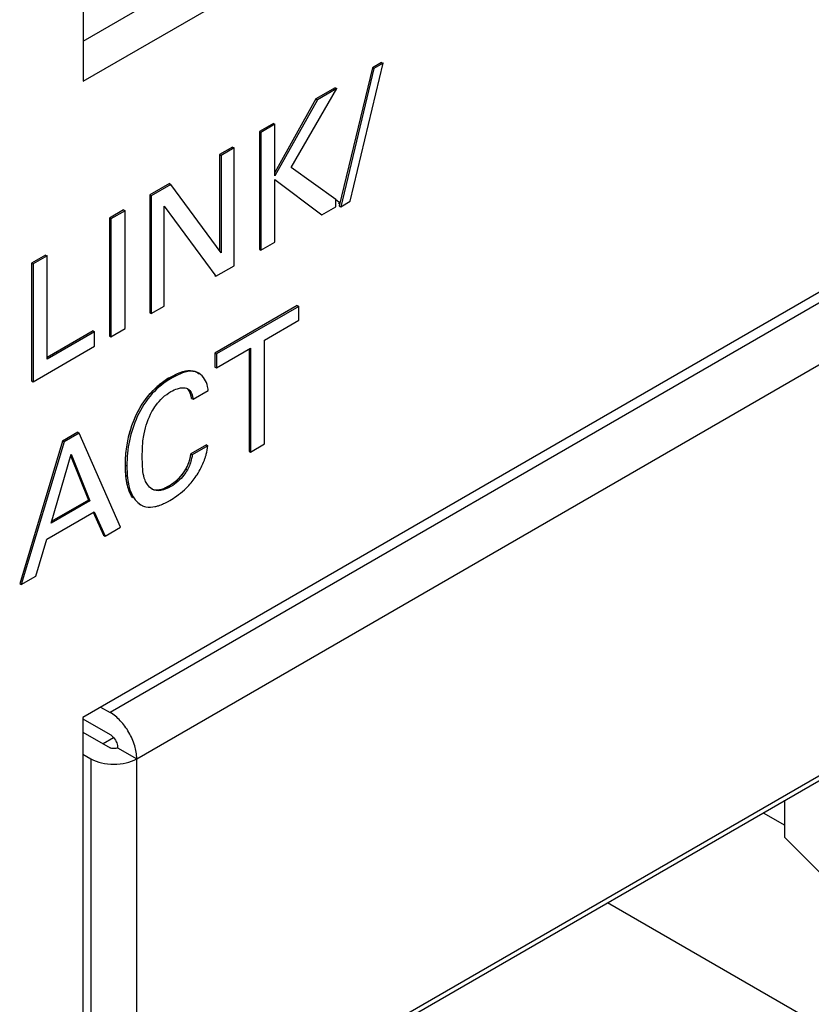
# Model space of a CAD drawing. Header units: inches. Extents: x 0 to 34, y 0 to 22.
# Tile 22 of 117: x 3.613 to 3.902, y 15.445 to 15.804. Entities that reach past the tile are written whole.
import ezdxf

# ---------------------------------------------------------------- set-up
doc = ezdxf.new("R2010")
doc.units = ezdxf.units.IN
doc.header["$LTSCALE"] = 1.87
doc.header["$MEASUREMENT"] = 0
doc.layers.get('0').update_dxf_attribs({"linetype": 'CONTINUOUS'})

msp = doc.modelspace()

# ---------------------------------------------------------------- linework, layer by layer
at = {"color": 7, "linetype": 'CONTINUOUS'}
for p, q in [((3.6359583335, 16.3366433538), (3.6359583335, 15.7814435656)), ((3.6359583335, 15.796141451), (4.0898652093, 16.0582215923)), ((3.6359583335, 15.7814435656), (4.1025931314, 16.0508726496)), ((4.1024260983, 15.8189179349), (3.6357913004, 15.5494888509)), ((4.0744424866, 15.7988013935), (3.6457242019, 15.551264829)), ((3.7414171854, 15.7863880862), (3.7293511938, 15.7360214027)), ((3.7419461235, 15.7860826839), (3.729880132, 15.7357160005)), ((3.7332850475, 15.737681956), (3.7452980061, 15.7880180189)), ((3.7447690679, 15.7883234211), (3.7414171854, 15.7863880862)), ((3.7414171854, 15.7863880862), (3.7419461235, 15.7860826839)), ((3.7452980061, 15.7880180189), (3.7419461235, 15.7860826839)), ((3.7447690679, 15.7883234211), (3.7452980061, 15.7880180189)), ((3.6554677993, 15.5343884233), (4.084186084, 15.7819249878)), ((3.7117781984, 15.7499714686), (3.7284276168, 15.7788091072)), ((3.7278986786, 15.7791145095), (3.720840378, 15.7750391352)), ((3.7284276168, 15.7788091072), (3.7213693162, 15.7747337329)), ((3.7278986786, 15.7791145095), (3.7284276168, 15.7788091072)), ((3.720840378, 15.7750391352), (3.7058512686, 15.7482108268)), ((3.7213693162, 15.7747337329), (3.7058512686, 15.7469587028)), ((3.720840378, 15.7750391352), (3.7213693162, 15.7747337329)), ((3.7053223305, 15.766079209), (3.7002193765, 15.7631328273)), ((3.7058512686, 15.7657738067), (3.7007483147, 15.7628274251)), ((3.7053223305, 15.766079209), (3.7058512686, 15.7657738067)), ((3.7058512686, 15.7469587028), (3.7058512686, 15.7657738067)), ((3.7002193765, 15.7631328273), (3.7007483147, 15.7628274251)), ((3.7002193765, 15.7631328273), (3.7002193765, 15.7201536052)), ((3.7007483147, 15.7628274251), (3.7007483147, 15.7198482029)), ((3.6904180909, 15.7574736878), (3.685675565, 15.7547354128)), ((3.690947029, 15.7571682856), (3.6862045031, 15.7544300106)), ((3.6904180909, 15.7574736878), (3.690947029, 15.7571682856)), ((3.690947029, 15.7141890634), (3.690947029, 15.7571682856)), ((3.685675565, 15.7547354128), (3.6862045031, 15.7544300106)), ((3.685675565, 15.7547354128), (3.685675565, 15.7196146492)), ((3.6862045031, 15.7544300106), (3.6862045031, 15.7188931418)), ((3.7281202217, 15.7383749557), (3.7117781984, 15.7499714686)), ((3.7058512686, 15.745596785), (3.7230182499, 15.7327065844)), ((3.7058512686, 15.7227945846), (3.7058512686, 15.745596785)), ((3.6673713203, 15.7441667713), (3.6602069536, 15.7400301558)), ((3.6679002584, 15.7438613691), (3.6607358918, 15.7397247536)), ((3.6673713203, 15.7441667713), (3.6679002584, 15.7438613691)), ((3.6862045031, 15.7188931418), (3.6679002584, 15.7438613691)), ((3.6602069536, 15.7400301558), (3.6607358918, 15.7397247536)), ((3.6602069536, 15.7400301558), (3.6602069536, 15.6970509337)), ((3.6607358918, 15.7397247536), (3.6607358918, 15.6967455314)), ((3.6654263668, 15.7359431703), (3.6843483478, 15.7103790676)), ((3.6654263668, 15.6994537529), (3.6654263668, 15.7359431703)), ((3.7230182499, 15.7327065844), (3.7281202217, 15.735652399)), ((3.7281202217, 15.735652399), (3.7281202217, 15.7383749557)), ((3.7293511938, 15.7360214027), (3.729880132, 15.7357160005)), ((3.729880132, 15.7357160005), (3.7332850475, 15.737681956)), ((3.6506688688, 15.7345229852), (3.645513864, 15.73154655)), ((3.645513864, 15.73154655), (3.6460428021, 15.7312411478)), ((3.645513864, 15.73154655), (3.645513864, 15.6885673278)), ((3.651197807, 15.734217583), (3.6460428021, 15.7312411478)), ((3.6460428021, 15.7312411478), (3.6460428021, 15.6882619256)), ((3.6506688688, 15.7345229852), (3.651197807, 15.734217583)), ((3.651197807, 15.6912383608), (3.651197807, 15.734217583)), ((3.7224893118, 15.7330119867), (3.7230182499, 15.7327065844)), ((3.7007483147, 15.7198482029), (3.7058512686, 15.7227945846)), ((3.622208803, 15.7180904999), (3.6171068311, 15.7151446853)), ((3.6227377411, 15.7177850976), (3.6176357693, 15.714839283)), ((3.622208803, 15.7180904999), (3.6227377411, 15.7177850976)), ((3.6227377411, 15.6801106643), (3.6227377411, 15.7177850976)), ((3.7002193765, 15.7201536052), (3.7007483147, 15.7198482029)), ((3.6171068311, 15.7151446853), (3.6176357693, 15.714839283)), ((3.6171068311, 15.7151446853), (3.6171068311, 15.6721654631)), ((3.6176357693, 15.714839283), (3.6176357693, 15.6718600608)), ((3.6843483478, 15.7103790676), (3.690947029, 15.7141890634)), ((3.6838194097, 15.7106844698), (3.6843483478, 15.7103790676)), ((3.6607358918, 15.6967455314), (3.6654263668, 15.6994537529)), ((3.7140305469, 15.6996683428), (3.6839775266, 15.6823161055)), ((3.714559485, 15.6993629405), (3.6845064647, 15.6820107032)), ((3.7140305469, 15.6996683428), (3.714559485, 15.6993629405)), ((3.714559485, 15.6943019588), (3.714559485, 15.6993629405)), ((3.6602069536, 15.6970509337), (3.6607358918, 15.6967455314)), ((3.7020819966, 15.6870976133), (3.714559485, 15.6943019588)), ((3.6395299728, 15.6904170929), (3.6227377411, 15.6807214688)), ((3.640058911, 15.6901116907), (3.6227377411, 15.6801106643)), ((3.6395299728, 15.6904170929), (3.640058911, 15.6901116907)), ((3.640058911, 15.6848069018), (3.640058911, 15.6901116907)), ((3.645513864, 15.6885673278), (3.6460428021, 15.6882619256)), ((3.6460428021, 15.6882619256), (3.651197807, 15.6912383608)), ((3.6176357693, 15.6718600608), (3.640058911, 15.6848069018)), ((3.7020819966, 15.6491793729), (3.7020819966, 15.6870976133)), ((3.6839775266, 15.6823161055), (3.6845064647, 15.6820107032)), ((3.6839775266, 15.6823161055), (3.6839775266, 15.6772551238)), ((3.6845064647, 15.6769497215), (3.6969800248, 15.6841517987)), ((3.6845064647, 15.6820107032), (3.6845064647, 15.6769497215)), ((3.6964510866, 15.6838463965), (3.6964510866, 15.6465389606)), ((3.6969800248, 15.6841517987), (3.6969800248, 15.6462335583)), ((3.6781198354, 15.6749852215), (3.6775908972, 15.6752906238)), ((3.6839775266, 15.6772551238), (3.6845064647, 15.6769497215)), ((3.6171068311, 15.6721654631), (3.6176357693, 15.6718600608)), ((3.6676305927, 15.6734752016), (3.6681595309, 15.6731697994)), ((3.6735998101, 15.6695208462), (3.6741353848, 15.6692837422)), ((3.6759946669, 15.665489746), (3.6815100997, 15.6686742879)), ((3.6754657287, 15.6657951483), (3.6759946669, 15.665489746)), ((3.633962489, 15.6534380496), (3.6284470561, 15.6502535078)), ((3.6344914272, 15.6531326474), (3.6289759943, 15.6499481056)), ((3.633962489, 15.6534380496), (3.6344914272, 15.6531326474)), ((3.6495439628, 15.6188445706), (3.6344914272, 15.6531326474)), ((3.6284470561, 15.6502535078), (3.6127758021, 15.5982259)), ((3.6289759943, 15.6499481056), (3.6133047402, 15.5979204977)), ((3.6284470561, 15.6502535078), (3.6289759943, 15.6499481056)), ((3.6573889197, 15.6444481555), (3.6577288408, 15.650321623)), ((3.6808800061, 15.6488553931), (3.6752074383, 15.6455801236)), ((3.6808800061, 15.6488553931), (3.6814089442, 15.6485499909)), ((3.6969800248, 15.6462335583), (3.7020819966, 15.6491793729)), ((3.6242815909, 15.620271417), (3.631503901, 15.6455154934)), ((3.631503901, 15.6455154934), (3.6383559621, 15.6283977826)), ((3.6752074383, 15.6455801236), (3.6757363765, 15.6452747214)), ((3.6814089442, 15.6485499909), (3.6757363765, 15.6452747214)), ((3.6964510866, 15.6465389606), (3.6969800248, 15.6462335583)), ((3.6313343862, 15.6449229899), (3.637827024, 15.6287031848)), ((3.6513406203, 15.6415111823), (3.6518695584, 15.6412057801)), ((3.6577150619, 15.6391374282), (3.6573889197, 15.6444481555)), ((3.673404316, 15.6400212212), (3.6739332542, 15.639715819)), ((3.6673713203, 15.6339795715), (3.6679002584, 15.6336741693)), ((3.6383559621, 15.6283977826), (3.6242815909, 15.620271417)), ((3.637827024, 15.6287031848), (3.6244909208, 15.621003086)), ((3.637827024, 15.6287031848), (3.6383559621, 15.6283977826)), ((3.6563926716, 15.6273005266), (3.6569216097, 15.6269951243)), ((3.6226316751, 15.6145016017), (3.6399047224, 15.6244748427)), ((3.6395805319, 15.6243280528), (3.6433945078, 15.6159047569)), ((3.6399047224, 15.6244748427), (3.643923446, 15.6155993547)), ((3.643923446, 15.6155993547), (3.6495439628, 15.6188445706)), ((3.6186139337, 15.6009859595), (3.6226316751, 15.6145016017)), ((3.6433945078, 15.6159047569), (3.643923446, 15.6155993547)), ((3.6952773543, 15.4075805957), (4.044376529, 15.6091460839)), ((3.6133047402, 15.5979204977), (3.6186139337, 15.6009859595)), ((3.6127758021, 15.5982259), (3.6133047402, 15.5979204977)), ((3.6952773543, 15.4057464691), (4.0224082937, 15.5946277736)), ((3.6422956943, 15.5532444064), (3.6457242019, 15.551264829)), ((3.6357913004, 15.5494888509), (3.6357913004, 14.9942890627)), ((3.6357913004, 15.5489638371), (3.6457242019, 15.5432287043)), ((3.6357913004, 15.5441420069), (3.6457242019, 15.5384068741)), ((3.6470256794, 15.5420521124), (3.643218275, 15.5398537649)), ((3.6484865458, 15.5388157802), (3.6485080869, 15.5384068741)), ((3.6485080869, 15.5384068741), (3.6554677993, 15.5343884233)), ((3.6357913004, 15.5361051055), (3.6387644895, 15.5343884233)), ((3.6387644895, 15.5343884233), (3.6387644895, 15.0261838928)), ((3.6554677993, 15.0261838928), (3.6554677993, 15.5343884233)), ((3.8918149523, 15.5056434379), (3.8918149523, 15.519224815)), ((3.8839575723, 15.5146880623), (3.8918149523, 15.5101513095)), ((3.9090896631, 15.4883676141), (3.8918149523, 15.5056434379)), ((4.0123618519, 15.3749742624), (3.8271718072, 15.4819006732))]:
    msp.add_line(p, q, dxfattribs=at)
at = {"color": 40, "linetype": 'CONTINUOUS'}
for p, q in [((3.7280872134, 15.7383284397), (3.7297067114, 15.7371792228)), ((3.7297067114, 15.7371792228), (3.7290346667, 15.7367911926))]:
    msp.add_line(p, q, dxfattribs=at)
at = {"color": 7, "linetype": 'CONTINUOUS'}
for centre, radius, start, end in [((3.6826869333, 15.6476007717), 0.0299394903, 125.4336436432, 133.2893688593), ((3.6820972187, 15.6484523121), 0.028903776, 120.0337402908, 125.4598034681), ((3.6704470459, 15.6678885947), 0.0110909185, 4.062300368, 6.5886774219), ((3.6530965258, 15.6534545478), 0.0288883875, 327.5131660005, 339.4186631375), ((3.6561881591, 15.6522633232), 0.0255753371, 339.4822217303, 341.9375774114), ((3.653828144, 15.6529601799), 0.0280057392, 326.5166799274, 327.5623695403), ((3.6527670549, 15.6544900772), 0.0298132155, 305.352117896, 312.4055545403), ((3.6539329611, 15.652025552), 0.0271061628, 299.1613287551, 300.0042394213), ((3.6515284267, 15.6562180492), 0.0319392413, 299.9787332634, 305.370837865), ((3.6601285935, 15.632544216), 0.0064091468, 239.9752742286, 249.4268964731)]:
    msp.add_arc(centre, radius, start, end, dxfattribs=at)
at = {"color": 40, "linetype": 'CONTINUOUS'}
msp.add_arc((3.6816572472, 15.6491839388), 0.028050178, 120.0036923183, 121.1738989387, dxfattribs=at)
for points, knots in [([(3.6676305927, 15.6734752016), (3.6705173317, 15.6751419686), (3.674645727, 15.6767868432), (3.6776234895, 15.6753464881), (3.6782845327, 15.6748145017)], [0, 0, 0, 0, 0.7447454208, 1, 1, 1, 1]), ([(3.6754657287, 15.6657951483), (3.6752564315, 15.6671806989), (3.6748389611, 15.6685884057), (3.6739721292, 15.6693339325), (3.6739285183, 15.6693689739)], [0, 0, 0, 0, 0.9508932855, 1, 1, 1, 1]), ([(3.6513406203, 15.6415111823), (3.6513406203, 15.6465525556), (3.6525916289, 15.6554326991), (3.6574697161, 15.6640180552), (3.6594973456, 15.6665268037)], [0, 0, 0, 0, 0.6526536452, 1, 1, 1, 1]), ([(3.673404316, 15.6400212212), (3.673716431, 15.6405873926), (3.6746047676, 15.6424452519), (3.6750345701, 15.6443500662), (3.6752074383, 15.6455801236)], [0, 0, 0, 0, 0.3151089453, 1, 1, 1, 1]), ([(3.6610019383, 15.632753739), (3.6613582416, 15.6326021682), (3.6631973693, 15.6321055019), (3.6655757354, 15.6329428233), (3.6673713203, 15.6339795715)], [0, 0, 0, 0, 0.2068476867, 1, 1, 1, 1])]:
    msp.add_open_spline(points, degree=3, knots=knots, dxfattribs=at)
at = {"color": 7, "linetype": 'CONTINUOUS'}
for points, knots in [([(3.6676305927, 15.6734752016), (3.6685022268, 15.6739784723), (3.6706024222, 15.6750601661), (3.673950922, 15.6762505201), (3.6766039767, 15.6758604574), (3.6775908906, 15.6752906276)], [0, 0, 0, 0, 0.2872718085, 0.6747347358, 1, 1, 1, 1]), ([(3.6781198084, 15.6749852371), (3.677469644, 15.6753606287), (3.6754507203, 15.675961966), (3.6719097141, 15.6751463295), (3.6694449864, 15.6739120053), (3.6681595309, 15.6731697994)], [0, 0, 0, 0, 0.2138068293, 0.5772759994, 1, 1, 1, 1]), ([(3.6681595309, 15.6731697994), (3.6655631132, 15.6716706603), (3.6605271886, 15.6676252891), (3.6537733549, 15.6569688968), (3.6518695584, 15.6473244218), (3.6518695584, 15.6412057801)], [0, 0, 0, 0, 0.2408299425, 0.5085101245, 1, 1, 1, 1]), ([(3.681464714, 15.669161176), (3.6814247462, 15.6695067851), (3.6812134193, 15.6707951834), (3.680743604, 15.6720495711), (3.6802412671, 15.6728653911)], [0, 0, 0, 0, 0.2663983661, 1, 1, 1, 1]), ([(3.6520637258, 15.6496380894), (3.6523878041, 15.6514213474), (3.6541698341, 15.6586499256), (3.6580497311, 15.665522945), (3.6621579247, 15.6693937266)], [0, 0, 0, 0, 0.2430573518, 1, 1, 1, 1]), ([(3.6610021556, 15.660973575), (3.661431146, 15.6617688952), (3.6632113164, 15.6646549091), (3.6658012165, 15.6670465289), (3.6679532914, 15.66828911)], [0, 0, 0, 0, 0.2666643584, 1, 1, 1, 1]), ([(3.6679532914, 15.66828911), (3.6687020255, 15.6687214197), (3.6697444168, 15.6692023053), (3.670842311, 15.6694955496), (3.6711068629, 15.6695515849)], [0, 0, 0, 0, 0.7617431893, 1, 1, 1, 1]), ([(3.6711068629, 15.6695515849), (3.671329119, 15.6695986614), (3.6721510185, 15.6697360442), (3.6730213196, 15.6697097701), (3.6735998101, 15.6695208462)], [0, 0, 0, 0, 0.2718376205, 1, 1, 1, 1]), ([(3.6741353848, 15.6692837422), (3.674411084, 15.6691245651), (3.6755111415, 15.6681338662), (3.67582699, 15.6665997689), (3.6759946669, 15.665489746)], [0, 0, 0, 0, 0.2209287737, 1, 1, 1, 1]), ([(3.6754657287, 15.6657951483), (3.6754286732, 15.6660404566), (3.6752653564, 15.6669628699), (3.6749938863, 15.6678839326), (3.6746537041, 15.6684852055)], [0, 0, 0, 0, 0.2642287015, 1, 1, 1, 1]), ([(3.6577288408, 15.650321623), (3.657840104, 15.6511965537), (3.658440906, 15.6548709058), (3.6596524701, 15.6584713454), (3.6610021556, 15.660973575)], [0, 0, 0, 0, 0.2367720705, 1, 1, 1, 1]), ([(3.6513406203, 15.6415111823), (3.6513406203, 15.6421612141), (3.6513973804, 15.6448824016), (3.6516933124, 15.6475998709), (3.6520637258, 15.6496380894)], [0, 0, 0, 0, 0.2388386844, 1, 1, 1, 1]), ([(3.673404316, 15.6400212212), (3.6736510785, 15.6404688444), (3.6745211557, 15.6422228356), (3.6750064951, 15.6441502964), (3.6752074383, 15.6455801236)], [0, 0, 0, 0, 0.2614480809, 1, 1, 1, 1]), ([(3.6757363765, 15.6452747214), (3.6756717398, 15.6448147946), (3.6753401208, 15.6428894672), (3.6746523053, 15.641020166), (3.6739332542, 15.639715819)], [0, 0, 0, 0, 0.2377070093, 1, 1, 1, 1]), ([(3.6805031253, 15.6443336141), (3.6806203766, 15.6446934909), (3.6810340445, 15.6460714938), (3.6813172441, 15.6474933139), (3.6814089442, 15.6485499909)], [0, 0, 0, 0, 0.2630006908, 1, 1, 1, 1]), ([(3.6539955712, 15.6295583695), (3.6529073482, 15.6311239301), (3.6515914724, 15.6351792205), (3.6513406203, 15.6392949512), (3.6513406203, 15.6415111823)], [0, 0, 0, 0, 0.4624521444, 1, 1, 1, 1]), ([(3.6518695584, 15.6412057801), (3.6518695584, 15.6397074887), (3.6520553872, 15.6347493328), (3.6537903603, 15.6288030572), (3.6569216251, 15.6269951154)], [0, 0, 0, 0, 0.2929773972, 1, 1, 1, 1]), ([(3.6589078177, 15.6350875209), (3.6587562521, 15.6353814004), (3.6581855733, 15.6366751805), (3.6578758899, 15.6380689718), (3.6577150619, 15.6391374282)], [0, 0, 0, 0, 0.234320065, 1, 1, 1, 1]), ([(3.6673713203, 15.6339795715), (3.6679398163, 15.634307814), (3.6703107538, 15.6359124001), (3.6723194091, 15.6381005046), (3.673404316, 15.6400212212)], [0, 0, 0, 0, 0.2293371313, 1, 1, 1, 1]), ([(3.6739332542, 15.639715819), (3.6735609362, 15.6390566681), (3.6719413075, 15.6366870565), (3.6697255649, 15.6347280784), (3.6679002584, 15.6336741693)], [0, 0, 0, 0, 0.2642582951, 1, 1, 1, 1]), ([(3.6610712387, 15.6326780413), (3.6603767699, 15.6330790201), (3.6595839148, 15.6338959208), (3.6590385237, 15.6348340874), (3.6589078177, 15.6350875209)], [0, 0, 0, 0, 0.7376862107, 1, 1, 1, 1]), ([(3.6728723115, 15.6324762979), (3.6732664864, 15.6328369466), (3.6748571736, 15.6343754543), (3.6762602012, 15.6361097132), (3.6771862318, 15.637509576)], [0, 0, 0, 0, 0.241454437, 1, 1, 1, 1]), ([(3.6679002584, 15.6336741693), (3.6667531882, 15.6330118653), (3.6645803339, 15.63193854), (3.6619854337, 15.6321501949), (3.6610712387, 15.6326780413)], [0, 0, 0, 0, 0.5564882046, 1, 1, 1, 1]), ([(3.6637307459, 15.6325306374), (3.6640310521, 15.6325860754), (3.6653039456, 15.6329064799), (3.6665014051, 15.6334772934), (3.6673713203, 15.6339795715)], [0, 0, 0, 0, 0.2331347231, 1, 1, 1, 1]), ([(3.6621190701, 15.6263546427), (3.6625341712, 15.6264421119), (3.6642810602, 15.6269109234), (3.6659343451, 15.6276818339), (3.6671409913, 15.628355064)], [0, 0, 0, 0, 0.2348972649, 1, 1, 1, 1]), ([(3.6578764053, 15.6265438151), (3.6581913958, 15.6264258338), (3.6595698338, 15.6260297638), (3.6610513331, 15.6261296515), (3.6621190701, 15.6263546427)], [0, 0, 0, 0, 0.2356218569, 1, 1, 1, 1]), ([(3.6554677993, 15.5343884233), (3.6554677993, 15.535985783), (3.654868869, 15.5393544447), (3.6527798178, 15.5440873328), (3.6497254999, 15.5482629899), (3.6471075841, 15.5504660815), (3.6457242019, 15.551264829)], [0, 0, 0, 0, 0.2372480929, 0.4999940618, 0.7627432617, 1, 1, 1, 1]), ([(3.6457242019, 15.5432287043), (3.6459144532, 15.5431188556), (3.646702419, 15.5425644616), (3.6473223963, 15.5417919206), (3.6476926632, 15.5411505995)], [0, 0, 0, 0, 0.2287878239, 1, 1, 1, 1]), ([(3.6476926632, 15.5411505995), (3.6478006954, 15.5409634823), (3.6481785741, 15.5402302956), (3.6484246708, 15.5394217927), (3.6484865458, 15.5388157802)], [0, 0, 0, 0, 0.2618240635, 1, 1, 1, 1]), ([(3.6485080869, 15.5384068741), (3.648094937, 15.5381683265), (3.6471161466, 15.537979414), (3.646137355, 15.5381683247), (3.6457242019, 15.5384068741)], [0, 0, 0, 0, 0.4999981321, 1, 1, 1, 1]), ([(3.6387644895, 15.5343884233), (3.6399502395, 15.5337037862), (3.6427075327, 15.5327045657), (3.6471161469, 15.532226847), (3.6515247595, 15.5327045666), (3.6542820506, 15.5337037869), (3.6554677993, 15.5343884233)], [0, 0, 0, 0, 0.2372539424, 0.5000001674, 0.7627463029, 1, 1, 1, 1])]:
    msp.add_open_spline(points, degree=3, knots=knots, dxfattribs=at)
msp.add_open_spline([(3.6802412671, 15.6728653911), (3.6797171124, 15.6737166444), (3.6789855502, 15.6744853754), (3.6781198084, 15.6749852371)], degree=3, dxfattribs=at)
at = {"color": 40, "linetype": 'CONTINUOUS'}
for points in [[(3.6594973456, 15.6665268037), (3.6617870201, 15.6693597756), (3.664501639, 15.6715891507), (3.6671374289, 15.6731836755)], [(3.6532274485, 15.6308672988), (3.6518237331, 15.633700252), (3.6513406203, 15.63755739), (3.6513406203, 15.6415111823)], [(3.6673713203, 15.6339795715), (3.6695136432, 15.6352165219), (3.6719144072, 15.6373834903), (3.673404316, 15.6400212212)]]:
    msp.add_open_spline(points, degree=3, dxfattribs=at)

doc.saveas('drawing.dxf')
